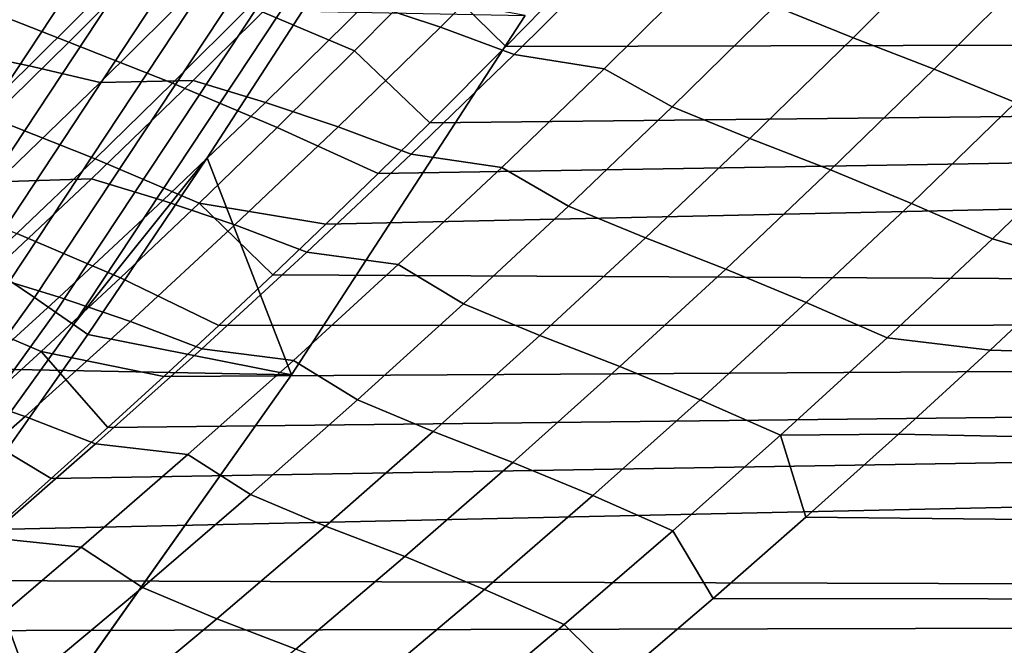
# Model space of a CAD drawing. Header units: metres. Extents: x -32 to 117, y -314 to 32.
# Tile 164 of 256: x 26.07 to 29.04, y -19.07 to -17.19. Entities that reach past the tile are written whole.
import ezdxf

# ---------------------------------------------------------------- set-up
doc = ezdxf.new("R2010")
doc.units = ezdxf.units.M
doc.layers.add('solid_24_501_064_XXX', color=7, linetype='CONTINUOUS')

msp = doc.modelspace()

# ---------------------------------------------------------------- linework, layer by layer
at = {"layer": 'solid_24_501_064_XXX'}
for points in [[(26.88744, -18.256929, -303.5), (-27.591951, -17.173637, -303.5), (-28.252819, -16.063238, -303.5), (27.591951, -17.173637, -303.5)], [(27.979445, -16.806063, 74.395454), (27.758793, -17.036551, 74.220619), (54.700001, -17.197956, 74.095932), (54.700001, -16.270151, 74.787766)], [(25.417627, -17.544521, -299.911987), (26.10346, -16.506828, -299.911987), (25.972031, -16.423717, -299.817505), (25.28965, -17.456184, -299.817505)], [(25.539612, -17.628721, -300.017517), (26.228735, -16.586048, -300.017517), (26.10346, -16.506828, -299.911987), (25.417627, -17.544521, -299.911987)], [(25.654957, -17.708338, -300.133514), (26.347193, -16.660955, -300.133514), (26.228735, -16.586048, -300.017517), (25.539612, -17.628721, -300.017517)], [(25.76305, -17.782949, -300.25943), (26.458204, -16.731155, -300.25943), (26.347193, -16.660955, -300.133514), (25.654957, -17.708338, -300.133514)], [(25.863323, -17.852163, -300.394562), (26.561182, -16.796274, -300.394562), (26.458204, -16.731155, -300.25943), (25.76305, -17.782949, -300.25943)], [(25.95524, -17.915609, -300.538208), (26.655581, -16.855967, -300.538208), (26.561182, -16.796274, -300.394562), (25.863323, -17.852163, -300.394562)], [(27.417334, -16.830173, 29.104925), (27.641273, -16.903784, 29.2673), (27.336662, -17.208515, 29.496334), (27.114988, -17.134846, 29.331091)], [(27.537254, -16.808788, 74.403351), (27.30814, -17.045727, 74.223625), (27.533751, -17.266699, 74.042259), (27.758793, -17.036551, 74.220619)], [(26.038319, -17.972954, -300.689575), (26.7409, -16.90992, -300.689575), (26.655581, -16.855967, -300.538208), (25.95524, -17.915609, -300.538208)], [(28.65099, -16.835913, 29.466906), (28.888559, -16.931273, 29.596485), (28.580791, -17.240379, 29.833254), (28.345068, -17.14481, 29.700705)], [(26.215528, -17.253418, 74.148178), (26.446585, -17.022083, 74.326309), (26.139839, -16.902761, 74.490677), (25.910023, -17.134377, 74.314987)], [(26.112116, -18.023891, -300.8479), (26.816687, -16.957846, -300.8479), (26.7409, -16.90992, -300.689575), (26.038319, -17.972954, -300.689575)], [(27.076948, -17.279736, 74.042198), (27.30814, -17.045727, 74.223625), (26.991289, -16.911736, 74.357155), (26.761194, -17.145731, 74.178291)], [(27.641273, -16.903784, 29.2673), (27.865599, -16.985922, 29.424725), (27.558538, -17.290915, 29.65687), (27.336662, -17.208515, 29.496334)], [(25.980776, -16.939972, 28.467474), (26.189245, -16.976776, 28.660137), (25.886454, -17.282194, 28.883549), (25.680056, -17.245958, 28.688709)], [(29.134109, -17.026028, 29.713701), (28.825207, -17.334929, 29.952984), (28.580791, -17.240379, 29.833254), (28.888559, -16.931273, 29.596485)], [(26.189245, -16.976776, 28.660137), (26.401611, -17.020185, 28.847172), (26.096769, -17.325081, 29.072845), (25.886454, -17.282194, 28.883549)], [(26.176241, -18.068153, -301.012299), (26.882542, -16.999491, -301.012299), (26.816687, -16.957846, -300.8479), (26.112116, -18.023891, -300.8479)], [(26.230354, -18.105507, -301.181946), (26.938116, -17.034634, -301.181946), (26.882542, -16.999491, -301.012299), (26.176241, -18.068153, -301.012299)], [(27.558538, -17.290915, 29.65687), (27.865599, -16.985922, 29.424725), (28.135351, -17.031094, 29.542635), (27.830015, -17.333517, 29.774784)], [(26.401611, -17.020185, 28.847172), (26.617462, -17.070343, 29.028503), (26.310585, -17.374775, 29.256538), (26.096769, -17.325081, 29.072845)], [(26.761194, -17.145731, 74.178291), (26.446585, -17.022083, 74.326309), (26.215528, -17.253418, 74.148178), (26.529062, -17.376883, 73.997734)], [(26.938116, -17.034634, -301.181946), (26.230354, -18.105507, -301.181946), (26.633377, -17.602551, -301.352966), (26.982439, -17.062662, -301.352966)], [(27.758793, -17.036551, 74.220619), (27.533751, -17.266699, 74.042259), (54.700001, -17.197956, 74.095932)], [(28.135351, -17.031094, 29.542635), (28.345068, -17.14481, 29.700705), (28.035532, -17.448895, 29.937521), (27.830015, -17.333517, 29.774784)], [(29.380478, -17.127119, 29.823683), (29.070438, -17.435921, 30.065571), (28.825207, -17.334929, 29.952984), (29.134109, -17.026028, 29.713701)], [(26.310585, -17.374775, 29.256538), (26.617462, -17.070343, 29.028503), (26.894989, -17.068798, 29.160383), (26.591312, -17.369234, 29.386894)], [(26.894989, -17.068798, 29.160383), (27.114988, -17.134846, 29.331091), (26.809118, -17.435116, 29.560287), (26.591312, -17.369234, 29.386894)], [(26.982439, -17.062662, -301.352966), (26.633377, -17.602551, -301.352966), (26.88744, -18.256929, -303.5), (27.591951, -17.173637, -303.5)], [(27.30814, -17.045727, 74.223625), (27.076948, -17.279736, 74.042198), (27.304182, -17.496498, 73.860298), (27.533751, -17.266699, 74.042259)], [(25.982471, -17.481987, 73.968376), (26.215528, -17.253418, 74.148178), (25.910023, -17.134377, 74.314987), (25.67819, -17.363289, 74.137596)], [(27.076948, -17.279736, 74.042198), (26.761194, -17.145731, 74.178291), (26.529062, -17.376883, 73.997734), (26.843733, -17.51083, 73.8591)], [(27.114988, -17.134846, 29.331091), (27.336662, -17.208515, 29.496334), (27.028521, -17.508739, 29.728382), (26.809118, -17.435116, 29.560287)], [(28.345068, -17.14481, 29.700705), (28.580791, -17.240379, 29.833254), (28.269413, -17.544567, 30.073019), (28.035532, -17.448895, 29.937521)], [(26.140261, -19.311563, -303.5), (-26.88744, -18.256929, -303.5), (-27.591951, -17.173637, -303.5), (26.88744, -18.256929, -303.5)], [(26.990807, -17.802347, 73.611954), (26.830904, -17.955027, 73.485275), (54.700001, -18.096378, 73.366356), (54.700001, -17.197956, 74.095932)], [(27.148552, -17.649504, 73.736954), (26.990807, -17.802347, 73.611954), (54.700001, -17.197956, 74.095932)], [(27.336662, -17.208515, 29.496334), (27.558538, -17.290915, 29.65687), (27.247948, -17.59129, 29.892014), (27.028521, -17.508739, 29.728382)], [(27.304182, -17.496498, 73.860298), (27.148552, -17.649504, 73.736954), (54.700001, -17.197956, 74.095932)], [(27.533751, -17.266699, 74.042259), (27.304182, -17.496498, 73.860298), (54.700001, -17.197956, 74.095932)], [(28.825207, -17.334929, 29.952984), (28.512711, -17.638823, 30.195234), (28.269413, -17.544567, 30.073019), (28.580791, -17.240379, 29.833254)], [(26.529062, -17.376883, 73.997734), (26.215528, -17.253418, 74.148178), (25.982471, -17.481987, 73.968376), (26.294939, -17.605198, 73.815521)], [(27.076948, -17.279736, 74.042198), (26.843733, -17.51083, 73.8591), (27.148552, -17.649504, 73.736954), (27.304182, -17.496498, 73.860298)], [(25.886454, -17.282194, 28.883549), (26.096769, -17.325081, 29.072845), (25.788431, -17.62574, 29.301617), (25.580162, -17.58346, 29.110079)], [(27.247948, -17.59129, 29.892014), (27.558538, -17.290915, 29.65687), (27.830015, -17.333517, 29.774784), (27.521208, -17.631317, 30.009861)], [(26.096769, -17.325081, 29.072845), (26.310585, -17.374775, 29.256538), (26.000214, -17.674883, 29.487648), (25.788431, -17.62574, 29.301617)], [(27.830015, -17.333517, 29.774784), (28.035532, -17.448895, 29.937521), (27.722494, -17.748194, 30.177275), (27.521208, -17.631317, 30.009861)], [(29.070438, -17.435921, 30.065571), (28.756821, -17.739622, 30.3104), (28.512711, -17.638823, 30.195234), (28.825207, -17.334929, 29.952984)], [(26.000214, -17.674883, 29.487648), (26.310585, -17.374775, 29.256538), (26.591312, -17.369234, 29.386894), (26.284222, -17.66538, 29.616383)], [(26.591312, -17.369234, 29.386894), (26.809118, -17.435116, 29.560287), (26.499832, -17.730997, 29.792442), (26.284222, -17.66538, 29.616383)], [(26.843733, -17.51083, 73.8591), (26.529062, -17.376883, 73.997734), (26.294939, -17.605198, 73.815521), (26.60854, -17.739023, 73.674362)], [(26.809118, -17.435116, 29.560287), (27.028521, -17.508739, 29.728382), (26.716967, -17.804478, 29.963367), (26.499832, -17.730997, 29.792442)], [(28.035532, -17.448895, 29.937521), (28.269413, -17.544567, 30.073019), (27.95454, -17.843866, 30.315702), (27.722494, -17.748194, 30.177275)], [(29.31621, -17.54324, 30.170891), (29.001469, -17.846857, 30.41839), (28.756821, -17.739622, 30.3104), (29.070438, -17.435921, 30.065571)], [(26.294939, -17.605198, 73.815521), (25.982471, -17.481987, 73.968376), (25.747458, -17.707798, 73.786919), (26.058872, -17.830696, 73.631683)], [(26.60854, -17.739023, 73.674362), (26.990807, -17.802347, 73.611954), (27.148552, -17.649504, 73.736954), (26.843733, -17.51083, 73.8591)], [(27.028521, -17.508739, 29.728382), (27.247948, -17.59129, 29.892014), (26.933939, -17.88707, 30.130081), (26.716967, -17.804478, 29.963367)], [(28.512711, -17.638823, 30.195234), (28.196739, -17.93774, 30.440369), (27.95454, -17.843866, 30.315702), (28.269413, -17.544567, 30.073019)], [(29.001469, -17.846857, 30.41839), (29.31621, -17.54324, 30.170891), (29.536104, -17.667564, 30.277725), (29.267443, -17.925753, 30.490295)], [(26.60854, -17.739023, 73.674362), (26.294939, -17.605198, 73.815521), (26.058872, -17.830696, 73.631683), (26.37142, -17.964334, 73.488022)], [(26.230354, -18.105507, -301.181946), (26.273512, -18.135298, -301.352966), (26.633377, -17.602551, -301.352966)], [(26.633377, -17.602551, -301.352966), (26.273512, -18.135298, -301.352966), (26.88744, -18.256929, -303.5)], [(26.933939, -17.88707, 30.130081), (27.247948, -17.59129, 29.892014), (27.521208, -17.631317, 30.009861), (27.209044, -17.924517, 30.247787)], [(27.521208, -17.631317, 30.009861), (27.722494, -17.748194, 30.177275), (27.406069, -18.042736, 30.419886), (27.209044, -17.924517, 30.247787)], [(25.686457, -17.970676, 29.721756), (26.000214, -17.674883, 29.487648), (26.284222, -17.66538, 29.616383), (25.973827, -17.957251, 29.848776)], [(26.284222, -17.66538, 29.616383), (26.499832, -17.730997, 29.792442), (26.187244, -18.022511, 30.027481), (25.973827, -17.957251, 29.848776)], [(28.756821, -17.739622, 30.3104), (28.439745, -18.038261, 30.558083), (28.196739, -17.93774, 30.440369), (28.512711, -17.638823, 30.195234)], [(26.499832, -17.730997, 29.792442), (26.716967, -17.804478, 29.963367), (26.402107, -18.095747, 30.201218), (26.187244, -18.022511, 30.027481)], [(26.60854, -17.739023, 73.674362), (26.37142, -17.964334, 73.488022), (26.668207, -18.108076, 73.356438), (26.830904, -17.955027, 73.485275)], [(26.60854, -17.739023, 73.674362), (26.830904, -17.955027, 73.485275), (26.990807, -17.802347, 73.611954)], [(27.722494, -17.748194, 30.177275), (27.95454, -17.843866, 30.315702), (27.63629, -18.138308, 30.561218), (27.406069, -18.042736, 30.419886)], [(29.001469, -17.846857, 30.41839), (28.683287, -18.145319, 30.668715), (28.439745, -18.038261, 30.558083), (28.756821, -17.739622, 30.3104)], [(26.716967, -17.804478, 29.963367), (26.933939, -17.88707, 30.130081), (26.616625, -18.178278, 30.370993), (26.402107, -18.095747, 30.201218)], [(26.37142, -17.964334, 73.488022), (26.058872, -17.830696, 73.631683), (25.820915, -18.053387, 73.446251), (26.13242, -18.186773, 73.30011)], [(28.196739, -17.93774, 30.440369), (27.877405, -18.231716, 30.688305), (27.63629, -18.138308, 30.561218), (27.95454, -17.843866, 30.315702)], [(28.683287, -18.145319, 30.668715), (29.001469, -17.846857, 30.41839), (29.267443, -17.925753, 30.490295), (28.994358, -18.182125, 30.706566)], [(26.616625, -18.178278, 30.370993), (26.933939, -17.88707, 30.130081), (27.209044, -17.924517, 30.247787), (26.893633, -18.21314, 30.488489)], [(27.209044, -17.924517, 30.247787), (27.406069, -18.042736, 30.419886), (27.086374, -18.332546, 30.665276), (26.893633, -18.21314, 30.488489)], [(29.267443, -17.925753, 30.490295), (54.700001, -18.096378, 30.633646), (54.700001, -18.963884, 31.399731), (28.994358, -18.182125, 30.706566)], [(25.973827, -17.957251, 29.848776), (26.187244, -18.022511, 30.027481), (25.87146, -18.309669, 30.265327), (25.660233, -18.244858, 30.083998)], [(26.830904, -17.955027, 73.485275), (26.668207, -18.108076, 73.356438), (54.700001, -18.096378, 73.366356)], [(28.439745, -18.038261, 30.558083), (28.119326, -18.331873, 30.808537), (27.877405, -18.231716, 30.688305), (28.196739, -17.93774, 30.440369)], [(25.365189, -19.060703, -300.8479), (26.112116, -18.023891, -300.8479), (26.038319, -17.972954, -300.689575), (25.293503, -19.006834, -300.689575)], [(26.37142, -17.964334, 73.488022), (26.13242, -18.186773, 73.30011), (26.502354, -18.261797, 73.225143), (26.668207, -18.108076, 73.356438)], [(25.427481, -19.107512, -301.012299), (26.176241, -18.068153, -301.012299), (26.112116, -18.023891, -300.8479), (25.365189, -19.060703, -300.8479)], [(26.187244, -18.022511, 30.027481), (26.402107, -18.095747, 30.201218), (26.084057, -18.382568, 30.441853), (25.87146, -18.309669, 30.265327)], [(27.406069, -18.042736, 30.419886), (27.63629, -18.138308, 30.561218), (27.314775, -18.427919, 30.809484), (27.086374, -18.332546, 30.665276)], [(28.683287, -18.145319, 30.668715), (28.36178, -18.438665, 30.92178), (28.119326, -18.331873, 30.808537), (28.439745, -18.038261, 30.558083)], [(25.480045, -19.147013, -301.181946), (26.230354, -18.105507, -301.181946), (26.176241, -18.068153, -301.012299), (25.427481, -19.107512, -301.012299)], [(26.13242, -18.186773, 73.30011), (25.820915, -18.053387, 73.446251), (25.581112, -18.273287, 73.259262), (25.891588, -18.406359, 73.110672)], [(26.230354, -18.105507, -301.181946), (25.480045, -19.147013, -301.181946), (25.902994, -18.660692, -301.352966), (26.273512, -18.135298, -301.352966)], [(25.989597, -18.723562, 72.818939), (25.814863, -18.876579, 72.680298), (54.700001, -18.963884, 72.600266), (54.700001, -18.096378, 73.366356)], [(26.162674, -18.569876, 72.956139), (25.989597, -18.723562, 72.818939), (54.700001, -18.096378, 73.366356)], [(26.402107, -18.095747, 30.201218), (26.616625, -18.178278, 30.370993), (26.29612, -18.464933, 30.614668), (26.084057, -18.382568, 30.441853)], [(26.333717, -18.415844, 73.091629), (26.162674, -18.569876, 72.956139), (54.700001, -18.096378, 73.366356)], [(26.502354, -18.261797, 73.225143), (26.333717, -18.415844, 73.091629), (54.700001, -18.096378, 73.366356)], [(26.668207, -18.108076, 73.356438), (26.502354, -18.261797, 73.225143), (54.700001, -18.096378, 73.366356)], [(26.273512, -18.135298, -301.352966), (25.902994, -18.660692, -301.352966), (26.140261, -19.311563, -303.5), (26.88744, -18.256929, -303.5)], [(27.877405, -18.231716, 30.688305), (27.554829, -18.520782, 30.938957), (27.314775, -18.427919, 30.809484), (27.63629, -18.138308, 30.561218)], [(28.36178, -18.438665, 30.92178), (28.683287, -18.145319, 30.668715), (28.994358, -18.182125, 30.706566), (28.717846, -18.435781, 30.9258)], [(26.13242, -18.186773, 73.30011), (25.891588, -18.406359, 73.110672), (26.162674, -18.569876, 72.956139), (26.333717, -18.415844, 73.091629)], [(26.13242, -18.186773, 73.30011), (26.333717, -18.415844, 73.091629), (26.502354, -18.261797, 73.225143)], [(26.29612, -18.464933, 30.614668), (26.616625, -18.178278, 30.370993), (26.893633, -18.21314, 30.488489), (26.575085, -18.497213, 30.731882)], [(28.717846, -18.435781, 30.9258), (28.994358, -18.182125, 30.706566), (54.700001, -18.963884, 31.399731)], [(26.893633, -18.21314, 30.488489), (27.086374, -18.332546, 30.665276), (26.763523, -18.617655, 30.913359), (26.575085, -18.497213, 30.731882)], [(25.351879, -20.335474, -303.5), (-26.140261, -19.311563, -303.5), (-26.88744, -18.256929, -303.5), (26.140261, -19.311563, -303.5)], [(28.119326, -18.331873, 30.808537), (27.795685, -18.620491, 31.061674), (27.554829, -18.520782, 30.938957), (27.877405, -18.231716, 30.688305)], [(25.87146, -18.309669, 30.265327), (26.084057, -18.382568, 30.441853), (25.762924, -18.664961, 30.685192), (25.552589, -18.592493, 30.505903)], [(27.086374, -18.332546, 30.665276), (27.314775, -18.427919, 30.809484), (26.990116, -18.712736, 31.060419), (26.763523, -18.617655, 30.913359)], [(28.36178, -18.438665, 30.92178), (28.037071, -18.726934, 31.177496), (27.795685, -18.620491, 31.061674), (28.119326, -18.331873, 30.808537)], [(25.891588, -18.406359, 73.110672), (25.648975, -18.623106, 72.919724), (25.989597, -18.723562, 72.818939), (26.162674, -18.569876, 72.956139)], [(26.084057, -18.382568, 30.441853), (26.29612, -18.464933, 30.614668), (25.972536, -18.747063, 30.861027), (25.762924, -18.664961, 30.685192)], [(27.554829, -18.520782, 30.938957), (27.229126, -18.804974, 31.192244), (26.990116, -18.712736, 31.060419), (27.314775, -18.427919, 30.809484)], [(28.36178, -18.438665, 30.92178), (28.717846, -18.435781, 30.9258), (28.438908, -18.685858, 31.147213)], [(28.438908, -18.685858, 31.147213), (28.717846, -18.435781, 30.9258), (54.700001, -18.963884, 31.399731)], [(25.972536, -18.747063, 30.861027), (26.29612, -18.464933, 30.614668), (26.575085, -18.497213, 30.731882), (26.253511, -18.776758, 30.977892)], [(28.36178, -18.438665, 30.92178), (28.438908, -18.685858, 31.147213), (28.158545, -18.93152, 31.369986), (28.037071, -18.726934, 31.177496)], [(26.575085, -18.497213, 30.731882), (26.763523, -18.617655, 30.913359), (26.43763, -18.898088, 31.164053), (26.253511, -18.776758, 30.977892)], [(27.795685, -18.620491, 31.061674), (27.468935, -18.904156, 31.31741), (27.229126, -18.804974, 31.192244), (27.554829, -18.520782, 30.938957)], [(26.763523, -18.617655, 30.913359), (26.990116, -18.712736, 31.060419), (26.662426, -18.992786, 31.313936), (26.43763, -18.898088, 31.164053)], [(28.037071, -18.726934, 31.177496), (27.709272, -19.010166, 31.435776), (27.468935, -18.904156, 31.31741), (27.795685, -18.620491, 31.061674)], [(25.902994, -18.660692, -301.352966), (25.521969, -19.178518, -301.352966), (26.140261, -19.311563, -303.5)], [(28.158545, -18.93152, 31.369986), (28.438908, -18.685858, 31.147213), (54.700001, -18.963884, 31.399731)], [(27.229126, -18.804974, 31.192244), (26.900414, -19.084324, 31.448076), (26.662426, -18.992786, 31.313936), (26.990116, -18.712736, 31.060419)], [(28.037071, -18.726934, 31.177496), (28.158545, -18.93152, 31.369986), (27.875713, -19.173428, 31.594618), (27.709272, -19.010166, 31.435776)], [(25.645983, -19.024685, 31.109993), (25.972536, -18.747063, 30.861027), (26.253511, -18.776758, 30.977892), (25.929022, -19.051802, 31.226439)], [(26.253511, -18.776758, 30.977892), (26.43763, -18.898088, 31.164053), (26.108803, -19.173876, 31.417282), (25.929022, -19.051802, 31.226439)], [(27.468935, -18.904156, 31.31741), (27.139194, -19.182899, 31.575657), (26.900414, -19.084324, 31.448076), (27.229126, -18.804974, 31.192244)], [(25.814863, -18.876579, 72.680298), (25.638845, -19.028612, 72.540497), (54.700001, -18.963884, 72.600266)], [(26.43763, -18.898088, 31.164053), (26.662426, -18.992786, 31.313936), (26.331816, -19.268101, 31.569958), (26.108803, -19.173876, 31.417282)], [(27.709272, -19.010166, 31.435776), (27.378504, -19.288401, 31.696535), (27.139194, -19.182899, 31.575657), (27.468935, -18.904156, 31.31741)], [(28.158545, -18.93152, 31.369986), (54.700001, -18.963884, 31.399731), (54.700001, -19.79899, 32.201012), (27.875713, -19.173428, 31.594618)], [(24.929422, -19.620874, 71.975517), (24.752602, -19.763538, 71.834381), (54.700001, -19.79899, 71.798988), (54.700001, -18.963884, 72.600266)], [(25.106831, -19.475771, 72.11702), (24.929422, -19.620874, 71.975517), (54.700001, -18.963884, 72.600266)], [(25.284454, -19.328503, 72.258553), (25.106831, -19.475771, 72.11702), (54.700001, -18.963884, 72.600266)], [(25.461918, -19.179354, 72.399811), (25.284454, -19.328503, 72.258553), (54.700001, -18.963884, 72.600266)], [(25.638845, -19.028612, 72.540497), (25.461918, -19.179354, 72.399811), (54.700001, -18.963884, 72.600266)], [(26.900414, -19.084324, 31.448076), (26.568802, -19.358866, 31.706375), (26.331816, -19.268101, 31.569958), (26.662426, -18.992786, 31.313936)], [(27.709272, -19.010166, 31.435776), (27.875713, -19.173428, 31.594618), (27.588573, -19.412916, 31.822321), (27.378504, -19.288401, 31.696535)], [(25.929022, -19.051802, 31.226439), (26.108803, -19.173876, 31.417282), (25.777142, -19.445042, 31.672979), (25.601709, -19.322365, 31.477459)]]:
    msp.add_3dface(points, dxfattribs=at)

doc.saveas('drawing.dxf')
